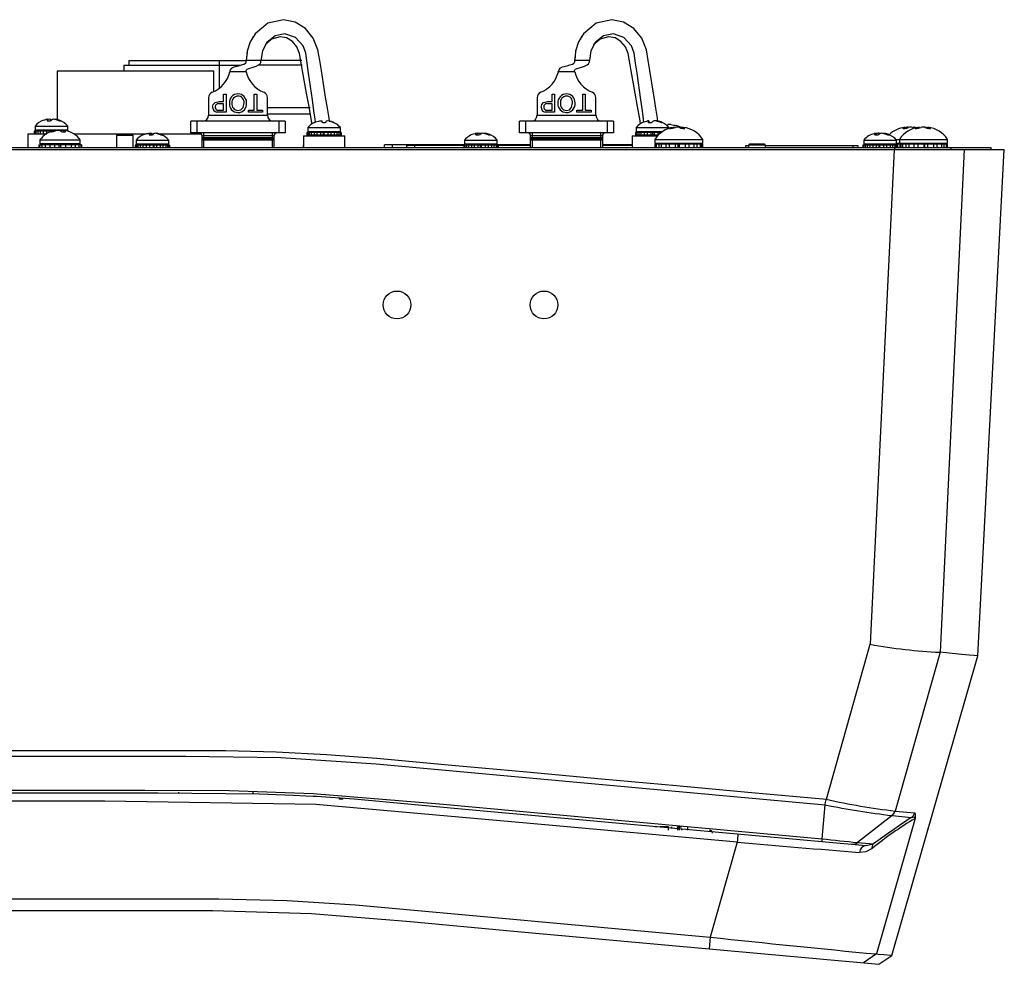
# Model space of a CAD drawing. Header units: inches. Extents: x -37.5 to 40.5, y -58.1 to 9.4.
# Tile 18 of 20: x 33.9 to 40.5, y -38.1 to -31.8. Entities that reach past the tile are written whole.
import ezdxf

# ---------------------------------------------------------------- set-up
doc = ezdxf.new("R2010")
doc.units = ezdxf.units.IN
doc.header["$MEASUREMENT"] = 0

msp = doc.modelspace()

# ---------------------------------------------------------------- linework, layer by layer
at = {"color": 7, "linetype": 'Continuous', "lineweight": 25}
for p, q in [((35.4804, -31.8906), (35.4713, -31.9093)), ((35.4799, -31.8909), (35.4799, -31.8908)), ((37.6804, -31.8906), (37.6713, -31.9093)), ((37.6799, -31.8909), (37.6799, -31.8908)), ((35.4398, -31.9985), (35.4337, -32.052)), ((37.6398, -31.9985), (37.6337, -32.052)), ((34.6157, -32.0827), (34.6157, -32.1217)), ((34.6157, -32.0827), (35.3945, -32.0827)), ((34.6472, -32.0507), (34.6472, -32.0827)), ((34.6472, -32.0507), (35.4358, -32.0507)), ((35.2547, -32.2365), (35.2547, -32.0507)), ((35.5333, -32.052), (35.4337, -32.052)), ((35.8082, -32.0827), (35.5156, -32.0827)), ((35.8059, -32.0507), (35.5355, -32.0507)), ((37.7333, -32.052), (37.6337, -32.052)), ((34.1672, -32.1217), (34.1672, -32.4467)), ((35.2172, -32.1217), (34.1672, -32.1217)), ((35.2172, -32.2596), (35.2172, -32.1217)), ((35.4342, -32.1279), (35.3247, -32.1279)), ((37.6342, -32.1279), (37.5247, -32.1279)), ((35.1826, -32.3005), (35.1826, -32.4186)), ((35.2827, -32.3267), (35.2827, -32.2769)), ((35.2827, -32.2769), (35.2998, -32.2769)), ((35.2998, -32.2769), (35.2998, -32.3982)), ((35.4881, -32.3842), (35.4881, -32.2769)), ((35.4881, -32.2769), (35.5052, -32.2769)), ((35.5052, -32.2769), (35.5052, -32.3842)), ((35.5763, -32.4186), (35.5763, -32.3005)), ((37.3826, -32.3005), (37.3826, -32.4186)), ((37.4827, -32.3267), (37.4827, -32.2769)), ((37.4827, -32.2769), (37.4998, -32.2769)), ((37.4998, -32.2769), (37.4998, -32.3982)), ((37.6881, -32.2769), (37.7052, -32.2769)), ((37.6881, -32.3842), (37.6881, -32.2769)), ((37.7052, -32.2769), (37.7052, -32.3842)), ((37.7763, -32.4186), (37.7763, -32.3005)), ((35.253, -32.3267), (35.2827, -32.3267)), ((35.2827, -32.3407), (35.2535, -32.3407)), ((35.2827, -32.3842), (35.2827, -32.3407)), ((35.8627, -32.3687), (35.5763, -32.3687)), ((37.453, -32.3267), (37.4827, -32.3267)), ((37.4827, -32.3407), (37.4535, -32.3407)), ((37.4827, -32.3842), (37.4827, -32.3407)), ((35.1826, -32.4186), (35.5763, -32.4186)), ((35.2538, -32.3842), (35.2827, -32.3842)), ((35.2998, -32.3982), (35.2553, -32.3982)), ((35.4492, -32.3982), (35.4492, -32.3842)), ((35.4492, -32.3842), (35.4881, -32.3842)), ((35.5441, -32.3982), (35.4492, -32.3982)), ((35.5052, -32.3842), (35.5441, -32.3842)), ((35.5441, -32.3842), (35.5441, -32.3982)), ((35.8622, -32.4107), (35.5763, -32.4107)), ((37.3826, -32.4186), (37.7763, -32.4186)), ((37.4538, -32.3842), (37.4827, -32.3842)), ((37.4998, -32.3982), (37.4553, -32.3982)), ((37.6492, -32.3982), (37.6492, -32.3842)), ((37.6492, -32.3842), (37.6881, -32.3842)), ((37.7441, -32.3982), (37.6492, -32.3982)), ((37.7052, -32.3842), (37.7441, -32.3842)), ((37.7441, -32.3842), (37.7441, -32.3982)), ((34.0202, -32.4908), (34.0202, -32.5158)), ((34.0202, -32.4908), (34.2392, -32.4908)), ((34.0779, -32.4511), (34.0923, -32.4467)), ((34.1058, -32.4467), (34.1005, -32.4526)), ((34.1006, -32.4542), (34.1005, -32.4526)), ((34.1065, -32.4557), (34.1058, -32.4467)), ((34.1074, -32.4553), (34.1065, -32.4458)), ((34.1067, -32.4557), (34.1166, -32.4557)), ((34.1288, -32.4499), (34.1254, -32.4467)), ((34.1259, -32.4528), (34.1254, -32.4467)), ((34.1278, -32.4526), (34.1341, -32.4467)), ((34.1588, -32.4467), (34.1786, -32.4526)), ((34.1671, -32.4492), (34.1672, -32.4467)), ((34.1867, -32.4526), (34.1672, -32.4467)), ((34.1866, -32.4552), (34.1867, -32.4526)), ((34.1896, -32.4557), (34.1925, -32.4557)), ((34.2392, -32.5158), (34.2392, -32.4908)), ((35.6944, -32.458), (35.0645, -32.458)), ((35.0645, -32.5367), (35.0645, -32.458)), ((35.1039, -32.458), (35.1039, -32.5367)), ((35.655, -32.5367), (35.655, -32.458)), ((35.6944, -32.458), (35.6944, -32.5367)), ((35.8465, -32.5012), (35.8465, -32.5262)), ((35.8465, -32.5012), (36.0655, -32.5012)), ((35.9008, -32.463), (35.9213, -32.4571)), ((35.9412, -32.4571), (35.9417, -32.463)), ((35.9508, -32.466), (35.9611, -32.466)), ((35.9702, -32.463), (35.9707, -32.4571)), ((35.9907, -32.4571), (36.0111, -32.463)), ((36.0655, -32.5262), (36.0655, -32.5012)), ((37.8944, -32.458), (37.2645, -32.458)), ((37.2645, -32.5367), (37.2645, -32.458)), ((37.3039, -32.458), (37.3039, -32.5367)), ((37.855, -32.5367), (37.855, -32.458)), ((37.8944, -32.458), (37.8944, -32.5367)), ((38.0465, -32.5012), (38.0465, -32.5262)), ((38.0465, -32.5012), (38.2655, -32.5012)), ((38.0991, -32.463), (38.1184, -32.4571)), ((38.1314, -32.4571), (38.1256, -32.463)), ((38.1257, -32.4647), (38.1256, -32.463)), ((38.132, -32.4654), (38.1314, -32.4571)), ((38.1315, -32.466), (38.1414, -32.466)), ((38.1331, -32.466), (38.1322, -32.4561)), ((38.1527, -32.463), (38.1594, -32.4571)), ((38.1845, -32.4571), (38.2042, -32.463)), ((38.1934, -32.4597), (38.1935, -32.4571)), ((38.2128, -32.463), (38.1935, -32.4571)), ((38.2128, -32.4657), (38.2128, -32.463)), ((38.2153, -32.466), (38.2184, -32.466)), ((38.2585, -32.4842), (38.2588, -32.4806)), ((38.2655, -32.5065), (38.2655, -32.5012)), ((38.2727, -32.5062), (38.2779, -32.5062)), ((38.2935, -32.4999), (38.276, -32.504)), ((38.2761, -32.5062), (38.276, -32.504)), ((38.2787, -32.4806), (38.2991, -32.4842)), ((38.2904, -32.504), (38.3083, -32.4999)), ((38.2937, -32.5032), (38.2935, -32.4999)), ((38.3036, -32.501), (38.3034, -32.4989)), ((38.3354, -32.4999), (38.346, -32.504)), ((38.358, -32.5009), (38.3536, -32.4999)), ((38.3539, -32.5059), (38.3536, -32.4999)), ((38.3585, -32.4989), (38.3579, -32.5062)), ((38.3586, -32.5062), (38.3675, -32.5062)), ((38.3606, -32.5062), (38.3611, -32.4999)), ((38.371, -32.504), (38.3611, -32.4999)), ((38.3709, -32.5059), (38.371, -32.504)), ((39.8447, -32.4999), (39.8338, -32.504)), ((39.8339, -32.506), (39.8338, -32.504)), ((39.8366, -32.5062), (39.8452, -32.5062)), ((39.8451, -32.5062), (39.8447, -32.4999)), ((39.8449, -32.499), (39.8469, -32.4988)), ((39.8485, -32.5061), (39.8478, -32.4988)), ((39.8551, -32.4999), (39.8481, -32.5015)), ((39.8549, -32.505), (39.8551, -32.4999)), ((39.858, -32.504), (39.8695, -32.4999)), ((39.897, -32.4999), (39.9143, -32.504)), ((39.9043, -32.4988), (39.904, -32.5015)), ((39.9255, -32.5021), (39.9072, -32.499)), ((39.913, -32.5037), (39.9132, -32.4999)), ((39.9301, -32.504), (39.9132, -32.4999)), ((39.9173, -32.5062), (39.9238, -32.5062)), ((39.9341, -32.4999), (39.9185, -32.504)), ((39.9186, -32.5062), (39.9185, -32.504)), ((39.9344, -32.5046), (39.9341, -32.4999)), ((39.9367, -32.504), (39.9528, -32.4999)), ((39.9417, -32.5027), (39.9414, -32.4988)), ((39.9808, -32.4999), (39.9939, -32.504)), ((39.9991, -32.5027), (39.988, -32.4999)), ((39.9994, -32.4988), (39.9988, -32.5054)), ((40.0033, -32.506), (40.0038, -32.4999)), ((40.0164, -32.504), (40.0038, -32.4999)), ((40.0069, -32.5062), (40.0149, -32.5062)), ((40.0162, -32.5061), (40.0164, -32.504)), ((33.9747, -32.6357), (33.9747, -32.5417)), ((33.9747, -32.5417), (34.0996, -32.5417)), ((34.0147, -32.5237), (34.0147, -32.5417)), ((34.1394, -32.5237), (34.0147, -32.5237)), ((34.0148, -32.5237), (34.0148, -32.5417)), ((34.0176, -32.5237), (34.0176, -32.5417)), ((34.0202, -32.5158), (34.0281, -32.5237)), ((34.0202, -32.5158), (34.2392, -32.5158)), ((34.026, -32.5237), (34.026, -32.5417)), ((34.0377, -32.5237), (34.0377, -32.5417)), ((34.0552, -32.5237), (34.0552, -32.5417)), ((34.0737, -32.5237), (34.0737, -32.5417)), ((34.0973, -32.5237), (34.0973, -32.5417)), ((34.1175, -32.5237), (34.1175, -32.5312)), ((34.1194, -32.5237), (34.1194, -32.5304)), ((34.1271, -32.5286), (34.1311, -32.5286)), ((34.1505, -32.5212), (34.1318, -32.5261)), ((34.1319, -32.5286), (34.1318, -32.5261)), ((34.143, -32.5261), (34.162, -32.5212)), ((34.1506, -32.5241), (34.1505, -32.5212)), ((34.1881, -32.5212), (34.1965, -32.5261)), ((34.2084, -32.5286), (34.2179, -32.5286)), ((34.2138, -32.5203), (34.2131, -32.5286)), ((34.2147, -32.5286), (34.2153, -32.5212)), ((34.2229, -32.5261), (34.2153, -32.5212)), ((34.2228, -32.5279), (34.2229, -32.5261)), ((34.2325, -32.5226), (34.2392, -32.5158)), ((34.2447, -32.5237), (34.237, -32.5237)), ((34.2429, -32.5237), (34.2429, -32.5254)), ((34.2447, -32.5237), (34.2447, -32.5259)), ((34.279, -32.5417), (34.7654, -32.5417)), ((34.5741, -32.5467), (34.5662, -32.5546)), ((34.5662, -32.5546), (34.5662, -32.6357)), ((34.6782, -32.5546), (34.5662, -32.5546)), ((34.5741, -32.5467), (34.6704, -32.5467)), ((34.6782, -32.5546), (34.6704, -32.5467)), ((34.6782, -32.6357), (34.6782, -32.5546)), ((34.7488, -32.5467), (34.7431, -32.5491)), ((34.7493, -32.5466), (34.7694, -32.5407)), ((34.7541, -32.5451), (34.7685, -32.5407)), ((34.7859, -32.5407), (34.7832, -32.5466)), ((34.7833, -32.5475), (34.7832, -32.5466)), ((34.7867, -32.5494), (34.7859, -32.5407)), ((34.7869, -32.5495), (34.7861, -32.5402)), ((34.7907, -32.5497), (34.8009, -32.5497)), ((34.8007, -32.5466), (34.7969, -32.5407)), ((34.7977, -32.5497), (34.7969, -32.5407)), ((34.8009, -32.5497), (34.8007, -32.5466)), ((34.8022, -32.5467), (34.8016, -32.5407)), ((34.804, -32.5466), (34.8103, -32.5407)), ((34.8113, -32.5466), (34.815, -32.5407)), ((34.8379, -32.5407), (34.8582, -32.5466)), ((34.8627, -32.5466), (34.8425, -32.5407)), ((34.8466, -32.5417), (35.1327, -32.5417)), ((34.8627, -32.5482), (34.8627, -32.5466)), ((34.8691, -32.5492), (34.863, -32.5466)), ((34.8637, -32.5467), (34.8704, -32.5467)), ((34.8683, -32.5497), (34.8699, -32.5497)), ((34.8699, -32.5497), (34.8699, -32.5497)), ((34.8766, -32.5529), (34.8704, -32.5467)), ((35.6944, -32.5367), (35.0645, -32.5367)), ((35.6196, -32.5564), (35.1393, -32.5564)), ((35.1393, -32.6357), (35.1393, -32.5564)), ((35.1393, -32.5662), (35.6196, -32.5662)), ((35.1491, -32.5367), (35.1491, -32.6357)), ((35.6098, -32.6357), (35.6098, -32.5367)), ((35.6196, -32.5564), (35.6196, -32.6357)), ((35.8182, -32.557), (35.8182, -32.6357)), ((35.8182, -32.557), (36.0938, -32.557)), ((35.841, -32.534), (35.841, -32.552)), ((35.8689, -32.534), (35.841, -32.534)), ((35.9033, -32.552), (35.841, -32.552)), ((35.8416, -32.534), (35.8416, -32.552)), ((35.8461, -32.534), (35.8461, -32.552)), ((35.8465, -32.5262), (35.8543, -32.534)), ((35.8465, -32.5262), (36.0655, -32.5262)), ((35.8564, -32.534), (35.8564, -32.552)), ((35.8625, -32.552), (35.8625, -32.557)), ((35.8695, -32.534), (35.8695, -32.552)), ((35.9061, -32.534), (35.8695, -32.534)), ((35.8884, -32.534), (35.8884, -32.552)), ((35.9034, -32.552), (35.9064, -32.552)), ((35.9078, -32.534), (35.9078, -32.552)), ((36.0706, -32.534), (35.9078, -32.534)), ((35.98, -32.552), (35.9078, -32.552)), ((35.9321, -32.534), (35.9321, -32.552)), ((35.9487, -32.534), (35.9487, -32.552)), ((35.9545, -32.534), (35.9545, -32.552)), ((35.98, -32.534), (35.98, -32.552)), ((36.0706, -32.552), (35.9813, -32.552)), ((36.0014, -32.534), (36.0014, -32.552)), ((36.0236, -32.534), (36.0236, -32.552)), ((36.0404, -32.534), (36.0404, -32.552)), ((36.0495, -32.557), (36.0495, -32.552)), ((36.0556, -32.534), (36.0556, -32.552)), ((36.0576, -32.534), (36.0655, -32.5262)), ((36.0649, -32.534), (36.0649, -32.552)), ((36.0703, -32.534), (36.0703, -32.552)), ((36.0705, -32.534), (36.0705, -32.552)), ((36.0706, -32.534), (36.0706, -32.552)), ((36.0938, -32.6357), (36.0938, -32.557)), ((36.9678, -32.5408), (36.965, -32.5415)), ((36.9794, -32.5407), (36.9723, -32.5466)), ((36.9725, -32.5488), (36.9723, -32.5466)), ((36.9774, -32.5497), (36.987, -32.5497)), ((36.9801, -32.5497), (36.9794, -32.5407)), ((36.9816, -32.5497), (36.9807, -32.5396)), ((36.9987, -32.5466), (37.0068, -32.5407)), ((37.0324, -32.5395), (37.0323, -32.5403)), ((37.0327, -32.5407), (37.0519, -32.5466)), ((37.0435, -32.5441), (37.0436, -32.5407)), ((37.0625, -32.5466), (37.0436, -32.5407)), ((37.0624, -32.5496), (37.0625, -32.5466)), ((37.0634, -32.5497), (37.0673, -32.5497)), ((37.8944, -32.5367), (37.2645, -32.5367)), ((37.8196, -32.5564), (37.3393, -32.5564)), ((37.3393, -32.6357), (37.3393, -32.5564)), ((37.3393, -32.5662), (37.8196, -32.5662)), ((37.3491, -32.5367), (37.3491, -32.6357)), ((37.8098, -32.6357), (37.8098, -32.5367)), ((37.8196, -32.5564), (37.8196, -32.6357)), ((38.0182, -32.557), (38.0182, -32.6357)), ((38.0182, -32.557), (38.1875, -32.557)), ((38.041, -32.534), (38.041, -32.552)), ((38.0783, -32.534), (38.041, -32.534)), ((38.041, -32.534), (38.041, -32.552)), ((38.192, -32.552), (38.041, -32.552)), ((38.0436, -32.534), (38.0436, -32.552)), ((38.0465, -32.5262), (38.0543, -32.534)), ((38.0465, -32.5262), (38.2239, -32.5262)), ((38.0505, -32.534), (38.0505, -32.552)), ((38.0625, -32.552), (38.0625, -32.557)), ((38.0633, -32.534), (38.0633, -32.552)), ((38.2126, -32.534), (38.0783, -32.534)), ((38.0783, -32.534), (38.0783, -32.552)), ((38.099, -32.534), (38.099, -32.552)), ((38.1195, -32.534), (38.1195, -32.552)), ((38.1445, -32.534), (38.1445, -32.552)), ((38.1558, -32.534), (38.1558, -32.552)), ((38.167, -32.534), (38.167, -32.552)), ((38.192, -32.534), (38.192, -32.552)), ((38.2126, -32.534), (38.2126, -32.5341)), ((39.652, -32.5407), (39.6438, -32.5466)), ((39.644, -32.549), (39.6438, -32.5466)), ((39.6483, -32.5497), (39.6576, -32.5497)), ((39.6527, -32.5497), (39.652, -32.5407)), ((39.6537, -32.5404), (39.6536, -32.5395)), ((39.6547, -32.5497), (39.6538, -32.5395)), ((39.6544, -32.5399), (39.6543, -32.5396)), ((39.6546, -32.5486), (39.6549, -32.5407)), ((39.6696, -32.5466), (39.6787, -32.5407)), ((39.7052, -32.5407), (39.724, -32.5466)), ((39.7058, -32.5396), (39.7057, -32.54)), ((39.7063, -32.5395), (39.7062, -32.5404)), ((39.7065, -32.5395), (39.7064, -32.5403)), ((39.7176, -32.5446), (39.7177, -32.5407)), ((39.736, -32.5466), (39.7177, -32.5407)), ((39.7358, -32.5497), (39.7402, -32.5497)), ((39.7359, -32.5497), (39.736, -32.5466)), ((40.4239, -32.6357), (19.2739, -32.6357)), ((34.0457, -32.6157), (34.0659, -32.6157)), ((34.0457, -32.6157), (34.0457, -32.6357)), ((34.0504, -32.6157), (34.0504, -32.6357)), ((34.0532, -32.5828), (34.0532, -32.6078)), ((34.0532, -32.5828), (34.3232, -32.5828)), ((34.0532, -32.6078), (34.0611, -32.6157)), ((34.0532, -32.6078), (34.3232, -32.6078)), ((34.0662, -32.6157), (34.0662, -32.6357)), ((34.3307, -32.6157), (34.0662, -32.6157)), ((34.087, -32.6157), (34.087, -32.6357)), ((34.1194, -32.6157), (34.1194, -32.6357)), ((34.1508, -32.6157), (34.1508, -32.6357)), ((34.1788, -32.6157), (34.1788, -32.6357)), ((34.191, -32.6157), (34.191, -32.6357)), ((34.2245, -32.6157), (34.2245, -32.6357)), ((34.2619, -32.6157), (34.2619, -32.6357)), ((34.2886, -32.6157), (34.2886, -32.6357)), ((34.313, -32.6157), (34.313, -32.6357)), ((34.3153, -32.6157), (34.3232, -32.6078)), ((34.3232, -32.6078), (34.3232, -32.5828)), ((34.3257, -32.6157), (34.3257, -32.6357)), ((34.3307, -32.6157), (34.3307, -32.6357)), ((34.7408, -32.6177), (34.691, -32.6177)), ((34.691, -32.6177), (34.691, -32.6357)), ((34.6911, -32.6177), (34.6911, -32.6357)), ((34.6921, -32.6177), (34.6921, -32.6357)), ((34.6965, -32.5848), (34.6965, -32.6098)), ((34.6965, -32.5848), (34.9155, -32.5848)), ((34.6965, -32.6098), (34.7043, -32.6177)), ((34.6965, -32.6098), (34.9155, -32.6098)), ((34.6985, -32.6177), (34.6985, -32.6357)), ((34.7086, -32.6177), (34.7086, -32.6357)), ((34.7245, -32.6177), (34.7245, -32.6357)), ((34.7419, -32.6177), (34.7419, -32.6357)), ((34.921, -32.6177), (34.7419, -32.6177)), ((34.7646, -32.6177), (34.7646, -32.6357)), ((34.7863, -32.6177), (34.7863, -32.6357)), ((34.8118, -32.6177), (34.8118, -32.6357)), ((34.8157, -32.6177), (34.8157, -32.6357)), ((34.834, -32.6177), (34.834, -32.6357)), ((34.858, -32.6177), (34.858, -32.6357)), ((34.877, -32.6177), (34.877, -32.6357)), ((34.8952, -32.6177), (34.8952, -32.6357)), ((34.9076, -32.6177), (34.9155, -32.6098)), ((34.9076, -32.6177), (34.9076, -32.6357)), ((34.9155, -32.6098), (34.9155, -32.5848)), ((34.917, -32.6177), (34.917, -32.6357)), ((34.9207, -32.6177), (34.9207, -32.6357)), ((34.921, -32.6357), (34.921, -32.6177)), ((35.6196, -32.5859), (35.1393, -32.5859)), ((35.6098, -32.5761), (35.1491, -32.5761)), ((35.8151, -32.6177), (35.8151, -32.6357)), ((35.8182, -32.6177), (35.8151, -32.6177)), ((35.8162, -32.6177), (35.8162, -32.6357)), ((36.361, -32.6357), (36.361, -32.6157)), ((36.9023, -32.6157), (36.361, -32.6157)), ((36.411, -32.6157), (36.411, -32.6357)), ((36.511, -32.6357), (36.511, -32.6207)), ((36.891, -32.6207), (36.511, -32.6207)), ((36.561, -32.6207), (36.561, -32.6357)), ((36.891, -32.6177), (36.891, -32.6357)), ((37.1207, -32.6177), (36.891, -32.6177)), ((36.8922, -32.6177), (36.8922, -32.6357)), ((36.8965, -32.5848), (36.8965, -32.6098)), ((36.8965, -32.5848), (37.1155, -32.5848)), ((36.8965, -32.6098), (36.9043, -32.6177)), ((36.8965, -32.6098), (37.1155, -32.6098)), ((36.8975, -32.6177), (36.8975, -32.6357)), ((36.9087, -32.6177), (36.9087, -32.6357)), ((36.9225, -32.6177), (36.9225, -32.6357)), ((36.9421, -32.6177), (36.9421, -32.6357)), ((36.9619, -32.6177), (36.9619, -32.6357)), ((36.9865, -32.6177), (36.9865, -32.6357)), ((37.0013, -32.6177), (37.0013, -32.6357)), ((37.0089, -32.6177), (37.0089, -32.6357)), ((37.0343, -32.6177), (37.0343, -32.6357)), ((37.0554, -32.6177), (37.0554, -32.6357)), ((37.0772, -32.6177), (37.0772, -32.6357)), ((37.0934, -32.6177), (37.0934, -32.6357)), ((37.1076, -32.6177), (37.1155, -32.6098)), ((37.1077, -32.6177), (37.1077, -32.6357)), ((37.3393, -32.6157), (37.1096, -32.6157)), ((37.1155, -32.6098), (37.1155, -32.5848)), ((37.1162, -32.6177), (37.1162, -32.6357)), ((37.1207, -32.6177), (37.1207, -32.6357)), ((37.3393, -32.6207), (37.1207, -32.6207)), ((37.8196, -32.5859), (37.3393, -32.5859)), ((37.8098, -32.5761), (37.3491, -32.5761)), ((38.0182, -32.6157), (37.8196, -32.6157)), ((38.0182, -32.6207), (37.8196, -32.6207)), ((38.17, -32.5798), (38.17, -32.6048)), ((38.17, -32.5798), (38.492, -32.5798)), ((38.17, -32.6048), (38.1778, -32.6127)), ((38.17, -32.6048), (38.492, -32.6048)), ((38.171, -32.6127), (38.171, -32.6357)), ((38.212, -32.6127), (38.171, -32.6127)), ((38.1731, -32.6127), (38.1731, -32.6357)), ((38.1795, -32.6127), (38.1795, -32.6357)), ((38.1973, -32.6127), (38.1973, -32.6357)), ((38.2136, -32.6127), (38.2136, -32.6357)), ((38.4325, -32.6127), (38.2136, -32.6127)), ((38.2447, -32.6127), (38.2447, -32.6357)), ((38.2679, -32.6127), (38.2679, -32.6357)), ((38.307, -32.6127), (38.307, -32.6357)), ((38.3252, -32.6127), (38.3252, -32.6357)), ((38.3332, -32.6127), (38.3332, -32.6357)), ((38.3734, -32.6127), (38.3734, -32.6357)), ((38.3981, -32.6127), (38.3981, -32.6357)), ((38.4325, -32.6127), (38.4325, -32.6357)), ((38.4909, -32.6127), (38.4342, -32.6127)), ((38.4514, -32.6127), (38.4514, -32.6357)), ((38.474, -32.6127), (38.474, -32.6357)), ((38.4838, -32.6127), (38.4838, -32.6357)), ((38.4841, -32.6127), (38.492, -32.6048)), ((38.4908, -32.6127), (38.4908, -32.6357)), ((38.4909, -32.6127), (38.4909, -32.6357)), ((38.492, -32.6048), (38.492, -32.5798)), ((38.7801, -32.6357), (38.7801, -32.6207)), ((38.7801, -32.6207), (38.7991, -32.6207)), ((38.8069, -32.6097), (38.7991, -32.6176)), ((38.7991, -32.6176), (38.7991, -32.6357)), ((38.9111, -32.6176), (38.7991, -32.6176)), ((38.8069, -32.6097), (38.9032, -32.6097)), ((38.9111, -32.6176), (38.9032, -32.6097)), ((38.9111, -32.6357), (38.9111, -32.6176)), ((38.9111, -32.6207), (39.5301, -32.6207)), ((39.5001, -32.6357), (39.5001, -32.6207)), ((39.5301, -32.6207), (39.5301, -32.6357)), ((39.5651, -32.6177), (39.5651, -32.6357)), ((39.592, -32.6177), (39.5651, -32.6177)), ((39.5655, -32.6177), (39.5655, -32.6357)), ((39.5696, -32.6177), (39.5696, -32.6357)), ((39.5706, -32.5848), (39.5706, -32.6098)), ((39.5706, -32.5848), (39.7896, -32.5848)), ((39.5706, -32.6098), (39.5784, -32.6177)), ((39.5706, -32.6098), (39.7896, -32.6098)), ((39.5795, -32.6177), (39.5795, -32.6357)), ((39.629, -32.6177), (39.5922, -32.6177)), ((39.5922, -32.6177), (39.5922, -32.6357)), ((39.6108, -32.6177), (39.6108, -32.6357)), ((39.63, -32.6177), (39.63, -32.6357)), ((39.7948, -32.6177), (39.63, -32.6177)), ((39.6542, -32.6177), (39.6542, -32.6357)), ((39.6716, -32.6177), (39.6716, -32.6357)), ((39.6764, -32.6177), (39.6764, -32.6357)), ((39.702, -32.6177), (39.702, -32.6357)), ((39.7235, -32.6177), (39.7235, -32.6357)), ((39.746, -32.6177), (39.746, -32.6357)), ((39.7631, -32.6177), (39.7631, -32.6357)), ((39.7786, -32.6177), (39.7786, -32.6357)), ((39.7786, -32.6467), (39.7786, -32.6357)), ((39.7817, -32.6177), (39.7896, -32.6098)), ((39.7852, -32.5798), (40.1314, -32.5798)), ((40.1304, -32.6127), (39.7867, -32.6127)), ((39.788, -32.6048), (40.1314, -32.6048)), ((39.7883, -32.6177), (39.7883, -32.6357)), ((39.7896, -32.6098), (39.7896, -32.5848)), ((39.7942, -32.6177), (39.7942, -32.6357)), ((39.7947, -32.6177), (39.7947, -32.6357)), ((39.7948, -32.6177), (39.7948, -32.6357)), ((39.7967, -32.6127), (39.7967, -32.6357)), ((39.8094, -32.5798), (39.8094, -32.6048)), ((39.8094, -32.6048), (39.8173, -32.6127)), ((39.8108, -32.6127), (39.8108, -32.6357)), ((39.8187, -32.6127), (39.8187, -32.6357)), ((39.829, -32.6127), (39.829, -32.6357)), ((39.8524, -32.6127), (39.8524, -32.6357)), ((39.8717, -32.6127), (39.8717, -32.6357)), ((39.9066, -32.6127), (39.9066, -32.6357)), ((39.9315, -32.6127), (39.9315, -32.6357)), ((39.9718, -32.6127), (39.9718, -32.6357)), ((39.9781, -32.6127), (39.9781, -32.6357)), ((39.998, -32.6127), (39.998, -32.6357)), ((40.0367, -32.6127), (40.0367, -32.6357)), ((40.0597, -32.6127), (40.0597, -32.6357)), ((40.0902, -32.6127), (40.0902, -32.6357)), ((40.106, -32.6127), (40.106, -32.6357)), ((40.123, -32.6127), (40.123, -32.6357)), ((40.1235, -32.6127), (40.1314, -32.6048)), ((40.1288, -32.6127), (40.1288, -32.6357)), ((40.1304, -32.6357), (40.1304, -32.6127)), ((40.1314, -32.6048), (40.1314, -32.5798)), ((40.1542, -32.6357), (40.1542, -32.6467)), ((40.4239, -32.6467), (40.4239, -32.6357)), ((19.1834, -32.6467), (40.5115, -32.6467)), ((39.7733, -32.6467), (39.6139, -35.9618)), ((40.2434, -32.6467), (40.0814, -36.0155)), ((40.3337, -36.0397), (40.5115, -32.6467)), ((39.32, -37.0005), (39.6139, -35.9618)), ((39.7581, -38.0468), (40.3336, -36.0399)), ((40.081, -36.0155), (39.78, -37.0792)), ((40.0814, -36.0155), (40.081, -36.0155)), ((34.9818, -36.9518), (34.9818, -36.9588)), ((35.4818, -36.9628), (35.4818, -36.9518)), ((36.0577, -36.9913), (36.0577, -36.9988)), ((36.0813, -36.9988), (36.0577, -36.9988)), ((36.0813, -36.9988), (36.0813, -36.9941)), ((39.2906, -37.2652), (39.3125, -37.0376)), ((39.3125, -37.0375), (39.3125, -37.0376)), ((39.32, -37.0005), (39.3195, -37.0006)), ((39.7597, -37.1095), (39.5292, -37.2895)), ((39.7597, -37.1095), (39.8908, -37.1215)), ((39.78, -37.0792), (39.7801, -37.0792)), ((39.7801, -37.0792), (39.9113, -37.0911)), ((38.1857, -37.184), (38.1709, -37.184)), ((38.263, -37.184), (38.2073, -37.184)), ((38.2593, -37.184), (38.2593, -37.207)), ((38.2837, -37.184), (38.2837, -37.1918)), ((38.3237, -37.184), (38.3485, -37.184)), ((38.3237, -37.184), (38.3237, -37.207)), ((38.3341, -37.184), (38.3341, -37.207)), ((38.3893, -37.184), (38.3893, -37.207)), ((39.9136, -37.1293), (39.6558, -38.0367)), ((38.35, -37.1979), (38.35, -37.207)), ((38.7225, -37.2881), (38.5419, -37.9238)), ((39.2893, -37.2836), (39.5871, -37.3108)), ((39.5292, -37.2895), (39.6349, -37.2991)), ((39.5871, -37.3108), (39.6349, -37.2991)), ((38.5419, -37.9238), (38.5343, -38.0021)), ((38.5343, -38.0021), (39.6707, -38.1058)), ((39.6558, -38.0367), (39.5686, -38.0965)), ((39.6711, -38.1058), (39.7589, -38.0457))]:
    msp.add_line(p, q, dxfattribs=at)
at = {"color": 7, "linetype": 'Continuous', "lineweight": 25, "flags": 128}
for points in [[(35.9918, -32.4567), (35.989, -32.4385), (35.9784, -32.3717), (35.9664, -32.2963), (35.9375, -32.118), (35.9264, -32.0505), (35.9144, -31.9803), (35.8837, -31.9007), (35.8309, -31.8361), (35.7615, -31.7937), (35.6831, -31.7779), (35.5791, -31.8019), (35.4937, -31.8721), (35.4606, -31.927), (35.4407, -31.9893), (35.4349, -32.052)], [(38.1922, -32.4594), (38.189, -32.4385), (38.1784, -32.3717), (38.1664, -32.2963), (38.1375, -32.118), (38.1264, -32.0505), (38.1144, -31.9803), (38.0837, -31.9007), (38.0309, -31.8361), (37.9615, -31.7937), (37.8831, -31.7779), (37.7791, -31.8019), (37.6937, -31.8721), (37.6606, -31.927), (37.6407, -31.9893), (37.6349, -32.052)], [(35.8975, -32.4622), (35.8952, -32.445), (35.8878, -32.3894), (35.8772, -32.3143), (35.852, -32.136), (35.8425, -32.0685), (35.8332, -32.0032), (35.8158, -31.9533), (35.7642, -31.8962), (35.6931, -31.8732), (35.6273, -31.887), (35.5724, -31.9312), (35.5429, -31.9864), (35.5333, -32.052)], [(35.876, -32.4779), (35.872, -32.4561), (35.8549, -32.3603), (35.8389, -32.2709), (35.8124, -32.1207), (35.8055, -32.0814), (35.7986, -32.042), (35.792, -32.0054), (35.7739, -31.9599), (35.7435, -31.9236), (35.7044, -31.9006), (35.661, -31.893), (35.6046, -31.9081), (35.5606, -31.9475)], [(38.0979, -32.4659), (38.0952, -32.445), (38.0878, -32.3894), (38.0772, -32.3143), (38.052, -32.136), (38.0425, -32.0685), (38.0332, -32.0032), (38.0158, -31.9533), (37.9642, -31.8962), (37.8931, -31.8732), (37.8273, -31.887), (37.7724, -31.9312), (37.7429, -31.9864), (37.7333, -32.052)], [(38.076, -32.4779), (38.072, -32.4561), (38.0549, -32.3603), (38.0389, -32.2709), (38.0124, -32.1207), (38.0055, -32.0814), (37.9986, -32.042), (37.992, -32.0054), (37.9739, -31.9599), (37.9435, -31.9236), (37.9044, -31.9006), (37.861, -31.893), (37.8046, -31.9081), (37.7606, -31.9475)], [(35.3247, -32.1279), (35.3259, -32.1228), (35.3274, -32.1178), (35.3295, -32.1131), (35.3337, -32.1069), (35.3396, -32.1015), (35.3526, -32.0946), (35.383, -32.086), (35.4028, -32.0813), (35.4192, -32.0759), (35.4289, -32.0698), (35.4313, -32.0669), (35.433, -32.0639), (35.4342, -32.0601), (35.4347, -32.0561), (35.4349, -32.052)], [(35.4342, -32.1279), (35.4333, -32.123), (35.4333, -32.1213), (35.4334, -32.1198), (35.4337, -32.1182), (35.4361, -32.114), (35.4405, -32.1101), (35.4518, -32.1045), (35.4809, -32.0952), (35.5006, -32.0888), (35.5171, -32.0811), (35.527, -32.0731), (35.5296, -32.0695), (35.5313, -32.0658), (35.5326, -32.0613), (35.5331, -32.0567), (35.5333, -32.052)], [(37.5247, -32.1279), (37.5259, -32.1228), (37.5274, -32.1178), (37.5295, -32.1131), (37.5337, -32.1069), (37.5396, -32.1015), (37.5526, -32.0946), (37.583, -32.086), (37.6028, -32.0813), (37.6192, -32.0759), (37.6289, -32.0698), (37.6313, -32.0669), (37.633, -32.0639), (37.6342, -32.0601), (37.6347, -32.0561), (37.6349, -32.052)], [(37.6342, -32.1279), (37.6333, -32.123), (37.6333, -32.1213), (37.6334, -32.1198), (37.6337, -32.1182), (37.6361, -32.114), (37.6405, -32.1101), (37.6518, -32.1045), (37.6809, -32.0952), (37.7006, -32.0888), (37.7171, -32.0811), (37.727, -32.0731), (37.7296, -32.0695), (37.7313, -32.0658), (37.7326, -32.0613), (37.7331, -32.0567), (37.7333, -32.052)], [(35.2096, -32.3633), (35.2134, -32.3457), (35.2253, -32.3323), (35.253, -32.3267)], [(35.379, -32.3858), (35.3987, -32.3809), (35.4132, -32.3669), (35.4196, -32.3357)], [(37.4096, -32.3633), (37.4134, -32.3457), (37.4253, -32.3323), (37.453, -32.3267)], [(37.579, -32.3858), (37.5987, -32.3809), (37.6132, -32.3669), (37.6196, -32.3357)], [(35.2553, -32.3982), (35.2452, -32.3979), (35.2373, -32.3971)], [(35.2398, -32.3831), (35.2476, -32.3841), (35.2538, -32.3842)], [(37.4553, -32.3982), (37.4452, -32.3979), (37.4373, -32.3971)], [(37.4398, -32.3831), (37.4476, -32.3841), (37.4538, -32.3842)], [(34.1005, -32.4526), (34.1003, -32.4538), (34.1012, -32.4548), (34.1031, -32.4555), (34.1056, -32.4557), (34.1067, -32.4557)], [(34.1064, -32.4458), (34.1065, -32.446), (34.1058, -32.4467)], [(34.1925, -32.4557), (34.1929, -32.4556), (34.1924, -32.4552), (34.191, -32.4545), (34.1888, -32.4535), (34.1867, -32.4526)], [(35.9213, -32.4571), (35.9278, -32.456), (35.9337, -32.4555), (35.9381, -32.4556), (35.9407, -32.4563), (35.9412, -32.4571)], [(35.9417, -32.463), (35.9424, -32.4641), (35.9442, -32.4651), (35.9467, -32.4658), (35.9496, -32.466), (35.9508, -32.466)], [(35.9611, -32.466), (35.9639, -32.466), (35.9665, -32.4655), (35.9685, -32.4648), (35.9698, -32.4638), (35.9702, -32.463)], [(36.005, -32.4601), (36.0026, -32.4594), (35.992, -32.4567)], [(36.0199, -32.4659), (36.0129, -32.463), (36.0117, -32.4625)], [(38.1256, -32.463), (38.1253, -32.4641), (38.1261, -32.4651), (38.128, -32.4658), (38.1304, -32.466), (38.1315, -32.466)], [(38.132, -32.4561), (38.1322, -32.4563), (38.1314, -32.4571)], [(38.2054, -32.4603), (38.204, -32.4598), (38.1936, -32.4571)], [(38.2184, -32.466), (38.2189, -32.466), (38.2184, -32.4655), (38.2171, -32.4648), (38.215, -32.4638), (38.2128, -32.463)], [(38.2491, -32.4861), (38.2521, -32.486), (38.2548, -32.4858), (38.2569, -32.4853), (38.2582, -32.4847), (38.2585, -32.4842)], [(38.2715, -32.506), (38.2715, -32.506), (38.272, -32.5062), (38.2727, -32.5062)], [(38.276, -32.504), (38.2735, -32.5048), (38.272, -32.5055)], [(38.3031, -32.4989), (38.3031, -32.4988), (38.301, -32.4988), (38.297, -32.4993), (38.2935, -32.4999)], [(38.3375, -32.4965), (38.327, -32.4922), (38.3084, -32.4861)], [(38.3588, -32.4988), (38.3609, -32.4988), (38.3634, -32.4991)], [(38.3611, -32.4999), (38.3589, -32.4991), (38.3588, -32.4989)], [(38.3675, -32.5062), (38.3698, -32.5061), (38.3714, -32.5058), (38.3721, -32.5053), (38.3718, -32.5045), (38.371, -32.504)], [(39.8338, -32.504), (39.8326, -32.5048), (39.8325, -32.5055), (39.8334, -32.506), (39.8353, -32.5062), (39.8366, -32.5062)], [(39.8478, -32.4988), (39.8478, -32.4988), (39.8466, -32.4993), (39.8447, -32.4999)], [(39.9185, -32.504), (39.9164, -32.5048), (39.9153, -32.5055), (39.9153, -32.506), (39.9164, -32.5062), (39.9173, -32.5062)], [(40.0038, -32.4999), (40.0005, -32.4991), (39.9994, -32.4988), (39.9994, -32.4988)], [(40.0149, -32.5062), (40.0169, -32.5061), (40.0181, -32.5058), (40.0183, -32.5053), (40.0175, -32.5045), (40.0164, -32.504)], [(34.1265, -32.5285), (34.1267, -32.5287), (34.1271, -32.5286)], [(34.2153, -32.5212), (34.2139, -32.5203), (34.2146, -32.5199), (34.2175, -32.52), (34.2221, -32.5206), (34.2259, -32.5212)], [(34.2179, -32.5286), (34.2204, -32.5286), (34.2223, -32.5282), (34.2234, -32.5276), (34.2235, -32.5268), (34.2229, -32.5261)], [(34.7694, -32.5407), (34.7757, -32.5397), (34.7809, -32.5392), (34.7845, -32.5393), (34.7861, -32.54), (34.7859, -32.5407)], [(34.7833, -32.5471), (34.7833, -32.5478), (34.7846, -32.5488), (34.7869, -32.5495), (34.7896, -32.5497), (34.7907, -32.5497)], [(34.8016, -32.5407), (34.7986, -32.5397), (34.7967, -32.5395)], [(34.8022, -32.5478), (34.8029, -32.5475), (34.804, -32.5466)], [(34.8103, -32.5407), (34.8133, -32.5397), (34.8152, -32.5395)], [(34.8425, -32.5407), (34.8363, -32.5397), (34.831, -32.5392), (34.8274, -32.5393), (34.8259, -32.54), (34.8259, -32.5402)], [(35.8611, -32.552), (35.8604, -32.5524), (35.8524, -32.557)], [(36.9723, -32.5466), (36.9717, -32.5478), (36.9724, -32.5488), (36.974, -32.5495), (36.9764, -32.5497), (36.9774, -32.5497)], [(36.9805, -32.5396), (36.9805, -32.54), (36.9794, -32.5407)], [(37.0556, -32.544), (37.0536, -32.5433), (37.0431, -32.5406)], [(37.0673, -32.5497), (37.0679, -32.5496), (37.0678, -32.5495)], [(39.6438, -32.5466), (39.6431, -32.5478), (39.6435, -32.5488), (39.645, -32.5495), (39.6473, -32.5497), (39.6483, -32.5497)], [(39.6535, -32.5395), (39.6534, -32.54), (39.652, -32.5407)], [(39.7082, -32.5392), (39.7081, -32.5392), (39.706, -32.5393), (39.706, -32.5396)], [(39.7177, -32.5407), (39.7123, -32.5397), (39.7084, -32.5392), (39.7065, -32.5393), (39.7066, -32.5395)], [(39.7291, -32.5438), (39.7266, -32.543), (39.7159, -32.5404)], [(39.7402, -32.5497), (39.741, -32.5496), (39.7409, -32.5495)], [(40.3324, -36.0397), (40.3292, -36.0393), (40.31, -36.0375), (40.2756, -36.0342), (40.226, -36.0294), (40.1613, -36.0232), (40.0814, -36.0155)], [(32.4678, -36.6731), (34.6199, -36.6731), (34.958, -36.6731), (35.2962, -36.6739), (35.6344, -36.6822), (35.9723, -36.6995), (36.3084, -36.7257), (36.8116, -36.7716), (37.3132, -36.8174), (37.8149, -36.8632), (38.3166, -36.9089), (38.8183, -36.9547), (39.32, -37.0005)], [(32.4678, -36.7106), (33.1079, -36.7106), (33.748, -36.7106), (34.3881, -36.7106), (35.0282, -36.7106), (35.6667, -36.721), (36.3041, -36.763), (39.3125, -37.0375)], [(32.4678, -36.9393), (34.1832, -36.9393), (34.7551, -36.9393), (35.3233, -36.9404), (35.8826, -36.9607), (36.7287, -37.0314), (37.5827, -37.1093), (38.4366, -37.1872), (39.2906, -37.2652)], [(32.4678, -36.9577), (34.844, -36.9577), (35.5204, -36.9631), (35.7515, -36.9721), (35.8336, -36.9763), (35.8821, -36.9791), (35.8828, -36.9791), (35.8886, -36.9795), (35.905, -36.9805), (36.157, -36.9984), (36.826, -37.0588), (39.2893, -37.2836)], [(38.7225, -37.2881), (37.3122, -37.1594), (35.9017, -37.0363), (34.488, -37.0137), (33.0736, -37.0137), (31.6593, -37.0137), (30.2449, -37.0137), (28.8306, -37.0137), (22.1697, -37.0137)], [(39.3125, -37.0375), (39.315, -37.0203), (39.3165, -37.0104), (39.3174, -37.0053), (39.3181, -37.0024), (39.3188, -37.0012), (39.3191, -37.0008), (39.3193, -37.0007), (39.3195, -37.0006)], [(39.7597, -37.1095), (39.7723, -37.096), (39.7801, -37.0792)], [(39.8908, -37.1215), (39.907, -37.1182), (39.9136, -37.1293)], [(39.9113, -37.0911), (39.9152, -37.1013), (39.9136, -37.1293)], [(39.6261, -37.3311), (39.5839, -37.3518), (39.5406, -37.3558)], [(22.2322, -37.6665), (22.456, -37.6665), (24.284, -37.6665), (25.1979, -37.6665), (26.1119, -37.6665), (27.0259, -37.6665), (27.9398, -37.6665), (29.7677, -37.6665), (30.6817, -37.6665), (31.5957, -37.6665), (32.5096, -37.6665), (33.4236, -37.6665), (35.2515, -37.6669), (35.7087, -37.6788), (36.1652, -37.7075), (37.0755, -37.79), (38.5419, -37.9238)], [(22.4232, -37.7451), (30.9636, -37.7451), (32.3789, -37.7451), (33.7942, -37.7451), (35.2092, -37.7452), (35.8717, -37.7659), (36.5354, -37.8197), (37.2017, -37.8805), (37.868, -37.9413), (38.5343, -38.0021)], [(39.6558, -38.0367), (39.6669, -38.0377), (39.7049, -38.0412), (39.7505, -38.0453), (39.7537, -38.0456)]]:
    msp.add_lwpolyline(points, dxfattribs=at)
at = {"color": 7, "linetype": 'Continuous'}
for centre in [(36.4446, -33.6887), (37.4286, -33.6887)]:
    msp.add_circle(centre, 0.093, dxfattribs=at)
at = {"color": 7, "linetype": 'Continuous', "lineweight": 25}
for centre, radius, start, end in [((35.1334, -32.0815), 0.1969, 292.02431, 346.36643), ((35.6255, -32.0815), 0.1969, 193.63357, 247.97569), ((37.3334, -32.0815), 0.1969, 292.02431, 346.36643), ((37.8255, -32.0815), 0.1969, 193.63357, 247.97569), ((35.222, -32.3005), 0.0394, 112.02431, 180), ((35.3788, -32.3327), 0.0573, 89.59668, 184.68686), ((35.3811, -32.332), 0.0427, 92.48952, 187.34965), ((35.3791, -32.333), 0.0577, 357.08535, 89.94564), ((35.3784, -32.3309), 0.0416, 353.26102, 88.76161), ((35.5369, -32.3005), 0.0394, 360, 67.97569), ((37.422, -32.3005), 0.0394, 112.02431, 180), ((37.5788, -32.3327), 0.0573, 89.59668, 184.68686), ((37.5811, -32.332), 0.0427, 92.48952, 187.34965), ((37.5791, -32.333), 0.0577, 357.08535, 89.94564), ((37.5784, -32.3309), 0.0416, 353.26102, 88.76161), ((37.7369, -32.3005), 0.0394, 0, 67.97569), ((35.2418, -32.3651), 0.0323, 176.82548, 261.87013), ((35.2489, -32.3623), 0.0222, 78.08778, 181.29756), ((35.2465, -32.3645), 0.0198, 175.26659, 250.22466), ((35.3793, -32.3419), 0.0579, 175.49378, 269.79327), ((35.3807, -32.3434), 0.0424, 171.94905, 267.70179), ((35.3796, -32.3423), 0.0575, 269.53858, 6.30403), ((37.4418, -32.3651), 0.0323, 176.82548, 261.87013), ((37.4489, -32.3623), 0.0222, 78.08778, 181.29756), ((37.4465, -32.3645), 0.0198, 175.26659, 250.22466), ((37.5793, -32.3419), 0.0579, 175.49378, 269.79327), ((37.5807, -32.3434), 0.0424, 171.94905, 267.70179), ((37.5796, -32.3423), 0.0575, 269.53858, 6.30403), ((35.1432, -32.4186), 0.0394, 270, 360), ((35.6157, -32.4186), 0.0394, 180, 270), ((37.3432, -32.4186), 0.0394, 270, 360), ((37.8157, -32.4186), 0.0394, 180, 270), ((34.1199, -32.5726), 0.1289, 109.07727, 140.61702), ((34.1039, -32.4909), 0.0456, 87.59915, 104.65573), ((34.114, -32.4833), 0.0383, 72.68554, 102.20625), ((34.1184, -32.4406), 0.0152, 263.0424, 307.76989), ((34.1465, -32.4932), 0.0481, 75.06188, 104.93812), ((34.1588, -32.467), 0.0219, 67.55417, 105.10466), ((34.1928, -32.423), 0.0328, 244.33892, 264.36303), ((34.1396, -32.5726), 0.1289, 39.38298, 71.4868), ((35.9461, -32.583), 0.1289, 114.81751, 140.61702), ((35.865, -32.3747), 0.0952, 286.50538, 292.11337), ((35.9807, -32.4863), 0.0308, 71.12399, 108.87601), ((36.0366, -32.4043), 0.064, 246.51423, 254.86702), ((35.9658, -32.583), 0.1289, 39.38298, 65.19486), ((38.1461, -32.583), 0.1289, 110.96019, 140.61702), ((38.1298, -32.4996), 0.044, 87.65029, 104.90411), ((38.1432, -32.4503), 0.0159, 263.53546, 306.93222), ((38.172, -32.5047), 0.0492, 75.23862, 104.76138), ((38.3211, -32.6779), 0.1802, 98.14237, 147.03171), ((38.1853, -32.4762), 0.0208, 66.88456, 105.12112), ((38.2182, -32.4337), 0.0325, 244.29548, 264.78232), ((38.1658, -32.583), 0.1289, 39.38298, 67.21434), ((38.2687, -32.5279), 0.0484, 78.16137, 101.83863), ((38.2758, -32.4579), 0.0484, 272.37906, 287.48857), ((38.3245, -32.3855), 0.1019, 255.55311, 260.83909), ((38.3219, -32.5727), 0.0741, 79.44657, 100.55343), ((38.3395, -32.5856), 0.0869, 80.63923, 93.84496), ((38.3575, -32.4752), 0.031, 248.21181, 272.02961), ((38.3408, -32.6779), 0.1802, 32.96829, 82.79578), ((39.8662, -32.6779), 0.1802, 96.77609, 134.00538), ((39.9606, -32.6779), 0.1802, 96.351, 147.03171), ((39.8463, -32.4744), 0.0318, 268.01511, 291.49559), ((39.8681, -32.5782), 0.0794, 89.63493, 99.36672), ((39.8832, -32.58), 0.0813, 80.26493, 99.73507), ((39.9047, -32.5346), 0.0358, 76.22333, 90.50473), ((39.9231, -32.463), 0.0432, 270.90798, 288.35911), ((39.9467, -32.5583), 0.0598, 95.09801, 102.12351), ((39.9668, -32.5796), 0.0809, 80.05299, 99.94701), ((39.9741, -32.5852), 0.0865, 80.77409, 92.47168), ((40.0063, -32.4703), 0.0359, 249.84257, 270.93131), ((39.9802, -32.6779), 0.1802, 32.96829, 83.63402), ((34.1783, -32.6729), 0.1542, 100.78862, 144.25779), ((34.1367, -32.5446), 0.0191, 104.81644, 122.40304), ((34.1277, -32.4841), 0.0447, 274.41188, 290.00918), ((34.1587, -32.5486), 0.0286, 82.57368, 106.67245), ((34.1751, -32.5769), 0.0571, 76.79822, 103.20178), ((34.2013, -32.5769), 0.0571, 76.79822, 103.20178), ((34.2071, -32.5057), 0.023, 242.47961, 273.3351), ((34.198, -32.6729), 0.1542, 35.74221, 80.03431), ((34.7961, -32.6666), 0.1289, 114.44435, 140.61702), ((34.7876, -32.65), 0.1103, 110.36838, 114.02429), ((34.7961, -32.6666), 0.1289, 109.07727, 111.52483), ((34.7892, -32.5569), 0.0179, 64.48829, 100.16217), ((34.8066, -32.5415), 0.00782, 221.02975, 265.56016), ((34.803, -32.5379), 0.012, 259.78469, 313.39271), ((34.8264, -32.58), 0.0409, 73.77983, 106.22017), ((34.8737, -32.5136), 0.0365, 244.72588, 261.40575), ((34.8289, -32.6382), 0.0977, 65.16591, 69.76655), ((34.8158, -32.6666), 0.1289, 39.38298, 65.57289), ((35.1196, -32.5564), 0.0197, 0, 90), ((35.1491, -32.5662), 0.00984, 180, 270), ((35.6098, -32.5662), 0.00984, 270, 360), ((35.6393, -32.5564), 0.0197, 90, 180), ((36.9961, -32.6666), 0.1289, 103.95204, 140.61702), ((36.9789, -32.5784), 0.0392, 87.84571, 105.76147), ((36.9924, -32.5893), 0.0503, 75.3107, 103.35092), ((36.9886, -32.532), 0.0178, 264.89384, 304.66228), ((37.0197, -32.5916), 0.0525, 75.6904, 104.3096), ((37.0361, -32.5569), 0.0179, 64.85755, 104.91574), ((37.0657, -32.5181), 0.0316, 244.17038, 265.90548), ((37.0158, -32.6666), 0.1289, 39.38298, 69.94197), ((37.0532, -32.5716), 0.0266, 57.14474, 69.59029), ((37.3196, -32.5564), 0.0197, 360, 90), ((37.3491, -32.5662), 0.00984, 180, 270), ((37.8098, -32.5662), 0.00984, 270, 0), ((37.8393, -32.5564), 0.0197, 90, 180), ((39.6702, -32.6666), 0.1289, 102.80678, 140.61702), ((39.6524, -32.5745), 0.0352, 88.06978, 106.58984), ((39.6687, -32.5964), 0.0574, 80.84353, 103.99165), ((39.659, -32.5304), 0.0193, 265.87123, 303.07994), ((39.692, -32.5938), 0.0547, 75.97391, 104.02609), ((39.7376, -32.5187), 0.0311, 244.05611, 266.68747), ((39.6899, -32.6666), 0.1289, 39.38298, 69.67513), ((39.7295, -32.5645), 0.0191, 53.48268, 69.90538), ((40.2571, -32.4307), 3.5892, 259.67703, 267.18775), ((40.4041, -31.6732), 5.4743, 258.49746, 263.23947), ((40.3674, -32.2446), 4.8701, 257.57478, 263.07353), ((42.9827, -41.8478), 5.6478, 123.19228, 126.35276), ((39.7233, -37.0631), 0.059, 308.05001, 344.14051), ((39.8545, -37.0749), 0.0591, 307.94453, 344.02383), ((41.0198, -39.0113), 2.183, 120.44585, 129.67416), ((38.5372, -37.2267), 0.0197, 0, 90), ((41.5956, -37.5367), 2.8838, 173.94184, 175.05403), ((45.8283, 43.5761), 81.1758, 264.978141, 265.557541), ((39.8729, -37.3183), 0.5846, 174.78818, 176.59625), ((41.253, -19.1761), 18.1952, 263.80852, 264.56368), ((39.4931, -37.2432), 0.0587, 264.8011, 308.01128), ((39.5901, -37.3604), 0.0497, 93.46734, 174.71504), ((39.6601, -37.3233), 0.0349, 136.17768, 192.95659), ((47.0586, 40.5472), 78.9318, 263.805727, 264.618483)]:
    msp.add_arc(centre, radius, start, end, dxfattribs=at)

doc.saveas('drawing.dxf')
